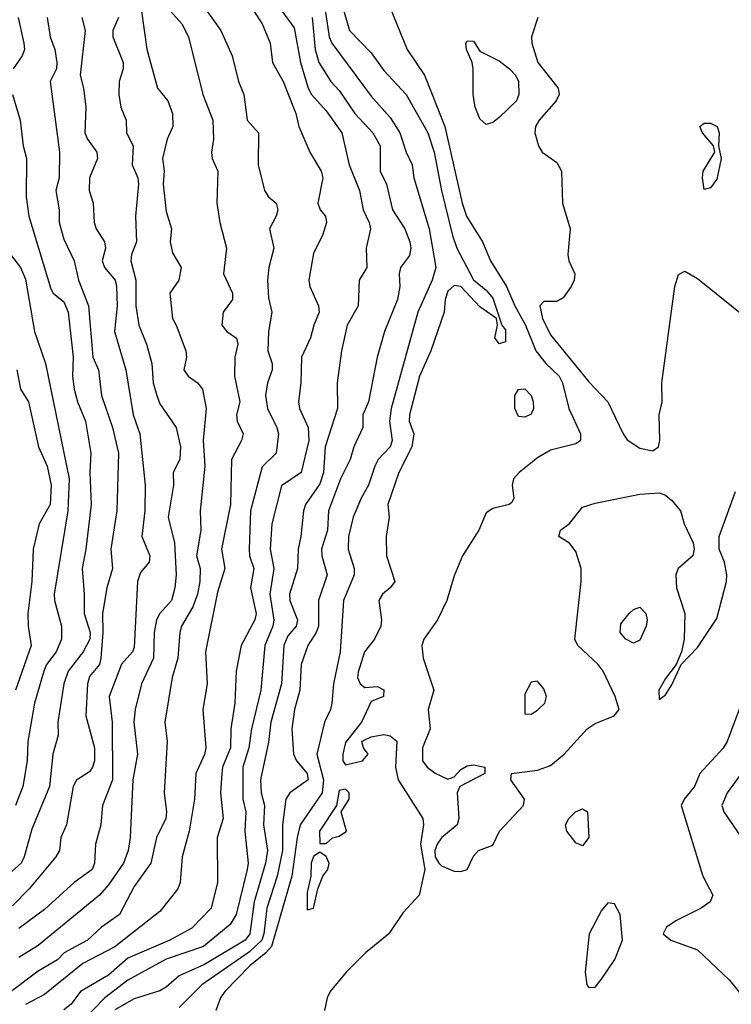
# Model space of a CAD drawing. Header units: metres. Extents: x -51132 to -49532, y -231222 to -229437.
# Tile 37 of 256: x -50774 to -50718, y -230753 to -230676. Entities that reach past the tile are written whole.
import ezdxf

# ---------------------------------------------------------------- set-up
doc = ezdxf.new("R2010")
doc.units = ezdxf.units.M
doc.layers.add('CONTOUR_INDEX', color=1, linetype='Continuous')
doc.layers.add('CONTOUR_INTER', color=3, linetype='Continuous')

msp = doc.modelspace()

# ---------------------------------------------------------------- linework, layer by layer
at = {"layer": 'CONTOUR_INDEX'}
for points, elevation in [([(-50755.897, -230674.259), (-50754.579, -230676.259), (-50753.963, -230677.759), (-50753.778, -230679.259), (-50752.947, -230680.759), (-50751.968, -230683.259), (-50751.711, -230684.259), (-50750.866, -230686.259), (-50749.984, -230687.759), (-50749.858, -230688.259), (-50750.227, -230690.259), (-50750.067, -230690.759), (-50749.639, -230691.259), (-50749.553, -230691.759), (-50749.869, -230692.759), (-50750.58, -230694.161), (-50750.951, -230696.259), (-50750.872, -230696.759), (-50750.185, -230698.259), (-50750.124, -230698.759), (-50750.557, -230699.759), (-50750.811, -230700.759), (-50751.502, -230702.259), (-50751.562, -230704.259), (-50751.755, -230705.759), (-50751.678, -230706.259), (-50750.987, -230707.759), (-50750.929, -230708.759), (-50751.533, -230711.259), (-50753.08, -230712.312), (-50753.832, -230715.259), (-50753.968, -230717.259), (-50753.681, -230718.759), (-50753.985, -230720.759), (-50753.685, -230722.759), (-50753.751, -230723.259), (-50754.375, -230724.759), (-50754.697, -230728.259), (-50755.419, -230731.259), (-50755.638, -230732.759), (-50756.104, -230734.259), (-50756.099, -230736.759), (-50755.855, -230737.759), (-50755.951, -230739.259), (-50755.668, -230741.759), (-50755.76, -230742.259), (-50756.618, -230745.759), (-50757.08, -230746.532), (-50759.171, -230748.259), (-50762.08, -230749.255), (-50765.08, -230750.885), (-50766.882, -230752.259), (-50768.58, -230754.03)], 20), ([(-50744.58, -230675.008), (-50743.273, -230678.259), (-50741.904, -230680.259), (-50740.311, -230684.259), (-50738.962, -230690.259), (-50738.626, -230691.259), (-50737.373, -230693.259), (-50736.743, -230694.759), (-50735.499, -230696.759), (-50734.86, -230698.259), (-50734.014, -230699.759), (-50733.201, -230701.759), (-50732.423, -230702.759), (-50731.38, -230703.759), (-50731.134, -230704.259), (-50730.648, -230706.259), (-50729.724, -230708.259), (-50729.734, -230708.759), (-50730.08, -230709.015), (-50732.08, -230709.511), (-50733.08, -230710.132), (-50734.51, -230711.259), (-50734.948, -230711.759), (-50735.057, -230712.259), (-50734.931, -230713.259), (-50735.08, -230713.601), (-50735.296, -230713.759), (-50736.58, -230714.086), (-50737.08, -230714.412), (-50737.652, -230715.759), (-50738.934, -230717.759), (-50739.58, -230719.328), (-50740.153, -230721.259), (-50740.883, -230722.759), (-50741.972, -230724.259), (-50742.122, -230724.759), (-50742.025, -230725.759), (-50741.186, -230728.259), (-50741.616, -230729.759), (-50741.453, -230731.259), (-50742.065, -230732.759), (-50742.057, -230733.759), (-50741.711, -230734.259), (-50741.08, -230734.742), (-50740.08, -230735.198), (-50739.58, -230735.018), (-50739.08, -230734.433), (-50738.58, -230734.144), (-50738.08, -230734.067), (-50737.199, -230734.259), (-50737.208, -230734.759), (-50739.14, -230735.759), (-50739.369, -230736.259), (-50739.218, -230738.259), (-50739.363, -230738.759), (-50740.58, -230739.769), (-50740.921, -230740.259), (-50741.106, -230740.759), (-50741.084, -230741.259), (-50740.785, -230741.759), (-50740.58, -230741.974), (-50739.58, -230742.37), (-50739.08, -230742.415), (-50738.58, -230742.236), (-50738.08, -230741.217), (-50737.685, -230740.759), (-50736.58, -230740.341), (-50736.044, -230739.259), (-50734.164, -230737.259), (-50734.095, -230736.759), (-50735.172, -230735.259), (-50735.123, -230734.759), (-50733.08, -230734.493), (-50732.08, -230734.14), (-50731.006, -230733.259), (-50729.217, -230731.259), (-50728.58, -230730.856), (-50727.085, -230730.259), (-50726.712, -230729.759), (-50727.016, -230728.759), (-50727.955, -230726.759), (-50728.333, -230726.259), (-50729.935, -230724.759), (-50730.18, -230724.259), (-50729.674, -230719.759), (-50729.662, -230718.759), (-50730.08, -230717.439), (-50730.58, -230716.777), (-50731.412, -230716.259), (-50731.289, -230715.759), (-50730.58, -230715.241), (-50729.58, -230713.967), (-50728.58, -230713.647), (-50725.08, -230712.951), (-50723.58, -230712.861), (-50723.08, -230713.038), (-50722.58, -230713.453), (-50721.909, -230714.259), (-50721.631, -230715.259), (-50720.929, -230716.759), (-50720.839, -230717.259), (-50720.945, -230717.759), (-50722.102, -230718.759), (-50722.282, -230719.259), (-50722.219, -230720.259), (-50721.571, -230722.259), (-50721.641, -230724.259), (-50721.848, -230725.259), (-50722.242, -230726.259), (-50723.08, -230727.336), (-50723.609, -230728.259), (-50723.58, -230728.979), (-50723.08, -230728.618), (-50722.58, -230727.834), (-50721.858, -230726.259), (-50720.58, -230724.925), (-50719.08, -230722.67), (-50718.325, -230719.759), (-50718.296, -230719.259), (-50718.477, -230718.259), (-50718.888, -230717.259), (-50718.907, -230716.259), (-50717.625, -230712.759)], 15), ([(-50768.68, -230675.759), (-50768.405, -230676.759), (-50768.799, -230680.259), (-50768.528, -230681.259), (-50768.354, -230682.759), (-50768.436, -230684.759), (-50768.221, -230685.259), (-50767.502, -230686.259), (-50767.446, -230686.759), (-50768.061, -230688.259), (-50768.099, -230689.259), (-50767.774, -230690.259), (-50767.705, -230691.759), (-50767.54, -230692.259), (-50766.903, -230693.259), (-50766.829, -230693.759), (-50767.069, -230694.759), (-50766.89, -230695.259), (-50766.065, -230696.259), (-50765.97, -230696.759), (-50765.921, -230698.259), (-50766.13, -230700.259), (-50765.233, -230703.259), (-50764.663, -230706.759), (-50764.15, -230708.259), (-50763.726, -230712.259), (-50763.742, -230714.259), (-50763.992, -230716.259), (-50763.352, -230717.759), (-50763.411, -230718.259), (-50764.08, -230719.074), (-50764.311, -230719.759), (-50764.58, -230724.93), (-50764.711, -230725.259), (-50765.58, -230726.214), (-50766.546, -230728.759), (-50766.311, -230730.759), (-50766.276, -230735.259), (-50767.062, -230737.259), (-50767.18, -230738.759), (-50767.597, -230740.259), (-50767.686, -230741.759), (-50767.866, -230742.259), (-50769.264, -230743.259), (-50771.58, -230745.379), (-50773.58, -230746.855)], 25), ([(-50738.689, -230677.759), (-50738.58, -230677.567), (-50738.08, -230677.597), (-50737.58, -230678.386), (-50736.08, -230679.135), (-50735.277, -230679.759), (-50734.799, -230680.259), (-50734.56, -230680.759), (-50734.534, -230681.759), (-50734.731, -230682.259), (-50736.08, -230683.568), (-50736.58, -230683.942), (-50737.08, -230684.107), (-50737.58, -230683.669), (-50737.956, -230682.759), (-50738.111, -230681.759), (-50738.119, -230679.759), (-50738.197, -230679.259), (-50738.641, -230678.259), (-50738.689, -230677.759)], 15), ([(-50717.141, -230729.259), (-50718.26, -230732.259), (-50718.58, -230732.775), (-50720.403, -230734.759), (-50720.834, -230735.759), (-50721.635, -230736.759), (-50721.861, -230737.259), (-50720.172, -230742.759), (-50719.389, -230744.259), (-50719.604, -230744.759), (-50720.294, -230745.259), (-50722.291, -230746.259), (-50723, -230746.759), (-50723.264, -230747.259), (-50722.673, -230747.759), (-50720.58, -230748.504), (-50718.08, -230750.888), (-50716.58, -230752.758)], 15), ([(-50727.58, -230744.85), (-50728.08, -230745.445), (-50729.044, -230747.259), (-50729.371, -230750.259), (-50729.242, -230751.259), (-50729.08, -230751.468), (-50728.58, -230751.434), (-50728.08, -230750.812), (-50727.053, -230749.259), (-50726.453, -230747.759), (-50726.64, -230745.759), (-50727.08, -230744.921), (-50727.58, -230744.85)], 15)]:
    msp.add_lwpolyline(points, dxfattribs=dict(at, elevation=elevation))
at = {"layer": 'CONTOUR_INTER'}
for points, elevation in [([(-50754.471, -230673.259), (-50752.08, -230676.57), (-50751.582, -230679.259), (-50751.005, -230681.259), (-50750.738, -230681.759), (-50749.58, -230683.038), (-50748.351, -230684.759), (-50747.786, -230687.259), (-50746.983, -230689.259), (-50746.697, -230690.759), (-50746.226, -230691.759), (-50746.126, -230692.259), (-50746.471, -230693.759), (-50746.406, -230695.259), (-50747.002, -230696.259), (-50747.095, -230698.259), (-50747.96, -230699.759), (-50748.402, -230701.759), (-50748.717, -230704.259), (-50748.7, -230706.259), (-50749.675, -230709.259), (-50749.798, -230711.259), (-50750.08, -230712.137), (-50751.202, -230713.759), (-50751.365, -230714.259), (-50751.555, -230716.259), (-50751.781, -230717.259), (-50751.833, -230718.759), (-50752.45, -230720.759), (-50752.432, -230721.259), (-50751.828, -230722.759), (-50751.926, -230723.259), (-50752.58, -230724.001), (-50752.884, -230724.759), (-50753.082, -230727.759), (-50753.897, -230730.759), (-50754.08, -230732.303), (-50754.719, -230735.259), (-50754.669, -230736.259), (-50754.403, -230737.259), (-50754.476, -230738.759), (-50754.176, -230740.759), (-50754.322, -230741.759), (-50755.21, -230744.759), (-50755.561, -230747.259), (-50755.917, -230747.759), (-50759.08, -230749.658), (-50761.08, -230750.536), (-50762.08, -230751.43), (-50762.58, -230751.714), (-50764.58, -230752.338), (-50766.08, -230753.193)], 19), ([(-50759.58, -230674.283), (-50757.802, -230676.759), (-50756.935, -230678.759), (-50756.444, -230680.759), (-50756.013, -230681.759), (-50755.759, -230683.759), (-50754.883, -230684.759), (-50754.895, -230687.259), (-50754.392, -230689.259), (-50754.101, -230689.759), (-50753.505, -230690.259), (-50753.375, -230690.759), (-50753.484, -230691.259), (-50754.01, -230692.259), (-50753.673, -230693.759), (-50754.069, -230695.259), (-50754.171, -230696.259), (-50754.08, -230697.626), (-50753.83, -230698.759), (-50754.081, -230700.259), (-50754.153, -230701.759), (-50753.804, -230702.759), (-50753.804, -230703.259), (-50754.176, -230704.259), (-50754.323, -230705.259), (-50754.164, -230706.259), (-50753.431, -230707.759), (-50753.317, -230708.259), (-50753.503, -230709.759), (-50754.58, -230710.813), (-50755.491, -230714.259), (-50755.601, -230717.259), (-50755.573, -230717.759), (-50755.239, -230718.759), (-50755.507, -230720.259), (-50755.06, -230722.259), (-50755.149, -230722.759), (-50756.224, -230724.759), (-50756.626, -230726.759), (-50756.715, -230729.259), (-50757.036, -230731.259), (-50757.058, -230732.759), (-50757.678, -230734.259), (-50757.748, -230734.759), (-50757.844, -230736.259), (-50757.624, -230738.259), (-50758.096, -230739.759), (-50758.078, -230743.259), (-50758.572, -230745.259), (-50760.08, -230746.834), (-50761.8, -230747.759), (-50765.08, -230749.175), (-50766.58, -230750.485), (-50768.764, -230751.759), (-50769.498, -230752.759), (-50770.08, -230753.191)], 21), ([(-50749.871, -230673.759), (-50749.343, -230677.259), (-50749.142, -230677.759), (-50746.08, -230681.9), (-50744.58, -230683.561), (-50743.827, -230684.759), (-50743.345, -230686.259), (-50742.872, -230687.259), (-50742.731, -230688.259), (-50741.547, -230692.259), (-50741.023, -230695.259), (-50741.311, -230696.259), (-50742.425, -230698.759), (-50744.5, -230706.259), (-50744.652, -230707.259), (-50744.438, -230708.759), (-50744.58, -230709.261), (-50745.515, -230710.259), (-50745.794, -230710.759), (-50746.287, -230712.259), (-50746.851, -230713.259), (-50747.475, -230714.759), (-50747.854, -230716.259), (-50747.867, -230717.259), (-50747.403, -230718.759), (-50747.405, -230719.259), (-50748.226, -230721.259), (-50748.492, -230725.259), (-50749.024, -230727.759), (-50749.154, -230729.259), (-50749.249, -230729.759), (-50749.715, -230730.759), (-50750.305, -230733.259), (-50749.796, -230735.259), (-50749.9, -230736.259), (-50751.619, -230738.759), (-50751.863, -230739.759), (-50752.271, -230742.759), (-50753.868, -230748.259), (-50754.295, -230748.759), (-50755.548, -230749.759), (-50757.503, -230751.759), (-50757.829, -230752.259), (-50758.215, -230753.259)], 17), ([(-50748.497, -230674.259), (-50747.773, -230676.759), (-50746.08, -230678.503), (-50745.08, -230679.888), (-50743.329, -230681.759), (-50741.644, -230684.759), (-50741.153, -230686.259), (-50740.577, -230689.259), (-50739.734, -230692.759), (-50739.385, -230693.759), (-50738.08, -230696.217), (-50737.08, -230697.027), (-50736.58, -230697.658), (-50735.864, -230699.759), (-50735.58, -230700.13), (-50735.58, -230701.061), (-50736.08, -230701.234), (-50736.412, -230700.759), (-50736.199, -230699.759), (-50736.279, -230699.259), (-50737.58, -230698.342), (-50739.08, -230696.751), (-50739.58, -230696.676), (-50740.08, -230697.125), (-50740.297, -230697.759), (-50740.377, -230698.759), (-50741.404, -230701.759), (-50742.292, -230703.759), (-50743.084, -230706.759), (-50743.111, -230707.259), (-50742.752, -230708.259), (-50742.909, -230709.259), (-50743.917, -230711.259), (-50744.773, -230713.759), (-50744.671, -230714.759), (-50744.904, -230716.259), (-50744.871, -230717.759), (-50744.231, -230719.759), (-50744.595, -230720.259), (-50745.198, -230720.759), (-50745.475, -230721.259), (-50745.257, -230722.759), (-50745.32, -230723.259), (-50745.819, -230724.259), (-50746.588, -230725.259), (-50747.08, -230726.846), (-50747.136, -230727.259), (-50746.931, -230727.759), (-50746.58, -230728.039), (-50745.58, -230727.958), (-50745.08, -230728.225), (-50745.1, -230728.759), (-50746.08, -230729.145), (-50746.828, -230730.759), (-50748.08, -230732.333), (-50748.291, -230733.259), (-50748.292, -230733.759), (-50748.08, -230734.075), (-50746.746, -230733.759), (-50746.316, -230733.259), (-50746.679, -230732.759), (-50746.796, -230732.259), (-50746.58, -230732.119), (-50746.08, -230731.892), (-50745.08, -230731.724), (-50744.58, -230731.806), (-50744.08, -230732.226), (-50744.162, -230734.259), (-50743.972, -230735.259), (-50742.042, -230738.259), (-50741.987, -230738.759), (-50742.219, -230740.259), (-50741.872, -230742.259), (-50742.326, -230744.259), (-50743.58, -230745.597), (-50744.706, -230747.259), (-50746.521, -230748.759), (-50748.025, -230750.259), (-50749.264, -230751.759), (-50749.519, -230752.259), (-50749.715, -230753.259)], 16), ([(-50764.004, -230675.259), (-50763.58, -230678.217), (-50762.758, -230681.259), (-50761.962, -230682.259), (-50761.577, -230683.259), (-50761.57, -230684.259), (-50761.996, -230685.259), (-50762.364, -230686.759), (-50762.248, -230687.759), (-50762.31, -230688.759), (-50762.08, -230690.907), (-50761.664, -230692.259), (-50761.77, -230693.259), (-50761.58, -230694.118), (-50760.902, -230695.259), (-50761.102, -230696.259), (-50761.796, -230697.259), (-50761.601, -230699.259), (-50761.295, -230699.759), (-50760.544, -230701.759), (-50760.487, -230702.259), (-50760.704, -230703.259), (-50760.352, -230703.759), (-50759.627, -230704.259), (-50759.243, -230704.759), (-50758.96, -230706.259), (-50759.196, -230708.759), (-50759.075, -230710.759), (-50759.433, -230714.259), (-50759.373, -230715.759), (-50759.713, -230717.759), (-50759.416, -230718.759), (-50759.441, -230719.759), (-50759.632, -230720.759), (-50760.009, -230721.759), (-50760.888, -230723.259), (-50761.017, -230723.759), (-50761.169, -230725.759), (-50761.617, -230727.259), (-50762.178, -230730.759), (-50761.997, -230732.259), (-50762.238, -230736.259), (-50762.047, -230737.759), (-50762.098, -230738.259), (-50762.829, -230739.759), (-50763.287, -230741.759), (-50764.58, -230743.578), (-50765.726, -230745.759), (-50767.137, -230746.759), (-50768.235, -230747.759), (-50770.046, -230748.759), (-50770.58, -230749.289), (-50772.08, -230750.189), (-50774.183, -230751.759)], 23), ([(-50771.371, -230675.759), (-50771.142, -230677.259), (-50770.775, -230678.259), (-50770.618, -230679.259), (-50770.652, -230679.759), (-50771.145, -230680.759), (-50770.405, -230686.259), (-50770.45, -230688.259), (-50770.687, -230689.259), (-50770.428, -230690.759), (-50770.448, -230691.759), (-50770.08, -230693.065), (-50769.26, -230694.759), (-50768.93, -230696.259), (-50768.157, -230698.259), (-50767.821, -230702.259), (-50767.371, -230703.259), (-50767.123, -230705.259), (-50766.275, -230707.759), (-50765.804, -230709.759), (-50765.932, -230714.259), (-50766.411, -230717.259), (-50766.276, -230718.759), (-50766.725, -230720.259), (-50767.043, -230722.259), (-50767.017, -230723.759), (-50767.186, -230725.759), (-50767.282, -230726.259), (-50768.08, -230727.184), (-50768.22, -230727.759), (-50768.358, -230730.259), (-50767.682, -230732.759), (-50767.689, -230733.759), (-50767.84, -230734.259), (-50768.08, -230734.629), (-50769.08, -230735.284), (-50769.349, -230735.759), (-50769.861, -230738.759), (-50770.3, -230739.759), (-50770.42, -230740.759), (-50770.704, -230741.259), (-50772.782, -230743.759), (-50774.08, -230745.072)], 26), ([(-50773.636, -230675.759), (-50773.189, -230677.759), (-50773.156, -230678.259), (-50773.327, -230678.759), (-50774.02, -230679.759)], 27), ([(-50765.812, -230675.759), (-50766.236, -230676.759), (-50766.253, -230677.259), (-50765.451, -230679.259), (-50765.432, -230679.759), (-50765.761, -230680.759), (-50765.777, -230681.759), (-50765.631, -230682.759), (-50765.214, -230683.759), (-50765.183, -230684.759), (-50764.663, -230685.759), (-50764.727, -230687.259), (-50764.302, -230688.259), (-50764.231, -230688.759), (-50764.467, -230691.259), (-50764.392, -230693.259), (-50764.782, -230694.259), (-50764.847, -230694.759), (-50764.462, -230696.259), (-50764.456, -230698.259), (-50764.208, -230699.759), (-50763.616, -230701.259), (-50763.193, -230702.759), (-50763.087, -230704.259), (-50762.819, -230705.259), (-50762.58, -230705.915), (-50761.296, -230707.759), (-50760.96, -230709.259), (-50761.026, -230710.259), (-50761.527, -230711.259), (-50761.511, -230712.259), (-50761.916, -230714.759), (-50761.42, -230716.759), (-50761.309, -230719.259), (-50761.397, -230720.259), (-50761.675, -230721.259), (-50762.585, -230722.259), (-50762.842, -230722.759), (-50763.008, -230723.759), (-50763.084, -230725.759), (-50764.014, -230727.759), (-50764.506, -230729.759), (-50764.613, -230730.759), (-50764.323, -230733.259), (-50764.684, -230735.259), (-50764.899, -230739.759), (-50765.057, -230740.759), (-50765.422, -230741.759), (-50766.58, -230743.456), (-50767.281, -230744.259), (-50772.08, -230748.19), (-50773.58, -230749.113)], 24), ([(-50761.751, -230675.259), (-50760.867, -230676.259), (-50760.335, -230677.259), (-50759.21, -230681.759), (-50758.439, -230683.759), (-50758.385, -230685.259), (-50758.546, -230686.259), (-50758.488, -230686.759), (-50758.057, -230687.759), (-50758.119, -230690.259), (-50757.88, -230691.759), (-50757.36, -230693.759), (-50757.607, -230695.759), (-50756.894, -230697.259), (-50756.899, -230697.759), (-50757.634, -230698.759), (-50757.747, -230699.759), (-50757.353, -230700.259), (-50756.58, -230700.786), (-50756.491, -230701.259), (-50756.731, -230702.259), (-50756.753, -230703.759), (-50756.32, -230705.759), (-50756.584, -230706.759), (-50756.533, -230707.259), (-50756.081, -230708.259), (-50756.211, -230708.759), (-50756.974, -230710.259), (-50757.058, -230713.759), (-50757.766, -230717.259), (-50757.494, -230718.759), (-50758.08, -230720.609), (-50759.018, -230725.259), (-50758.881, -230727.759), (-50759.23, -230729.759), (-50758.978, -230732.759), (-50759.08, -230733.276), (-50759.773, -230734.759), (-50759.861, -230736.759), (-50760.284, -230739.259), (-50760.825, -230741.259), (-50760.987, -230743.259), (-50761.184, -230743.759), (-50762.58, -230745.512), (-50766.08, -230748.279), (-50768.58, -230749.585), (-50771.58, -230752.008), (-50773.08, -230752.792)], 22), ([(-50750.674, -230675.759), (-50750.436, -230678.259), (-50750.161, -230679.259), (-50749.224, -230680.759), (-50748.58, -230681.458), (-50747.34, -230683.259), (-50745.94, -230684.759), (-50745.369, -230685.759), (-50745.368, -230687.759), (-50744.879, -230688.759), (-50744.403, -230690.759), (-50743.454, -230692.259), (-50743.047, -230693.259), (-50742.97, -230693.759), (-50743.08, -230694.341), (-50743.782, -230695.259), (-50743.898, -230695.759), (-50743.834, -230696.759), (-50744.021, -230697.759), (-50745.034, -230700.259), (-50745.601, -230702.259), (-50746.282, -230705.759), (-50746.715, -230706.759), (-50746.718, -230707.759), (-50747.434, -230709.259), (-50747.724, -230710.259), (-50748.474, -230711.759), (-50749.402, -230714.259), (-50749.49, -230715.759), (-50749.941, -230717.259), (-50749.922, -230717.759), (-50749.498, -230719.259), (-50750.188, -230721.259), (-50750.196, -230723.259), (-50750.358, -230723.759), (-50751.015, -230724.759), (-50751.536, -230726.259), (-50751.641, -230728.259), (-50752.056, -230729.759), (-50752.266, -230731.259), (-50752.127, -230733.259), (-50751.916, -230733.759), (-50751.071, -230734.759), (-50750.998, -230735.259), (-50752.424, -230736.259), (-50752.732, -230736.759), (-50752.991, -230738.759), (-50752.986, -230740.759), (-50753.412, -230742.759), (-50754.215, -230745.259), (-50754.449, -230747.259), (-50754.616, -230747.759), (-50755.58, -230748.676), (-50759.304, -230751.259), (-50761.08, -230753.026)], 18), ([(-50733.055, -230675.759), (-50733.555, -230677.259), (-50733.516, -230677.759), (-50733.061, -230679.259), (-50731.467, -230681.259), (-50731.379, -230681.759), (-50731.616, -230682.259), (-50732.95, -230683.759), (-50733.233, -230684.259), (-50733.297, -230684.759), (-50733.015, -230685.759), (-50732.719, -230686.259), (-50731.58, -230687.072), (-50731.198, -230687.759), (-50731.137, -230690.259), (-50730.541, -230692.259), (-50730.707, -230694.259), (-50730.647, -230694.759), (-50730.175, -230695.759), (-50730.228, -230696.259), (-50730.46, -230696.759), (-50731.08, -230697.643), (-50731.58, -230697.909), (-50732.58, -230697.914), (-50732.894, -230698.259), (-50732.68, -230699.259), (-50732.08, -230700.516), (-50729.08, -230704.186), (-50727.579, -230705.759), (-50726.404, -230708.259), (-50726.08, -230708.716), (-50725.08, -230709.373), (-50724.08, -230709.583), (-50723.643, -230709.259), (-50723.532, -230708.759), (-50723.579, -230706.759), (-50723.337, -230705.759), (-50723.375, -230704.259), (-50722.355, -230696.759), (-50722.08, -230695.813), (-50721.58, -230695.557), (-50720.58, -230696.133), (-50713.547, -230701.759)], 14), ([(-50774.071, -230681.759), (-50773.496, -230683.759), (-50773.256, -230685.759), (-50772.989, -230686.759), (-50773.005, -230689.759), (-50772.813, -230691.259), (-50771.08, -230696.94), (-50770.898, -230697.259), (-50770.08, -230697.934), (-50769.736, -230698.759), (-50769.342, -230702.259), (-50769.392, -230703.759), (-50769.272, -230704.759), (-50769.009, -230705.759), (-50768.381, -230707.259), (-50767.953, -230709.759), (-50768.043, -230711.259), (-50767.94, -230713.759), (-50768.348, -230717.259), (-50768.651, -230718.759), (-50768.479, -230720.759), (-50768.499, -230722.259), (-50768.02, -230723.759), (-50768.038, -230724.259), (-50768.561, -230725.259), (-50769.723, -230726.759), (-50770.075, -230727.759), (-50770.546, -230730.759), (-50770.513, -230731.759), (-50770.939, -230733.259), (-50771.194, -230735.759), (-50772.58, -230739.105), (-50773.166, -230741.259), (-50773.414, -230741.759), (-50774.58, -230742.797)], 27), ([(-50720.401, -230684.259), (-50720.08, -230684.008), (-50719.58, -230683.999), (-50719.042, -230684.259), (-50718.884, -230684.759), (-50718.943, -230685.759), (-50718.734, -230686.759), (-50719.08, -230688.378), (-50719.58, -230689.048), (-50720.08, -230689.178), (-50720.209, -230688.259), (-50720.148, -230687.759), (-50719.241, -230686.259), (-50719.341, -230685.759), (-50720.21, -230684.759), (-50720.401, -230684.259)], 14), ([(-50774.251, -230694.259), (-50773.455, -230695.259), (-50773.08, -230696.183), (-50772.377, -230700.259), (-50771.517, -230702.759), (-50769.67, -230711.759), (-50769.762, -230714.259), (-50770.822, -230720.759), (-50770.814, -230721.259), (-50770.25, -230723.259), (-50770.245, -230724.259), (-50770.673, -230725.259), (-50771.417, -230726.259), (-50771.639, -230726.759), (-50772.354, -230729.259), (-50772.889, -230732.259), (-50772.941, -230733.759), (-50773.273, -230735.759), (-50773.86, -230737.259)], 28), ([(-50773.732, -230703.259), (-50773.459, -230704.759), (-50772.838, -230705.759), (-50772.046, -230709.259), (-50771.372, -230710.759), (-50771.064, -230712.259), (-50771.148, -230713.759), (-50771.99, -230715.259), (-50772.478, -230717.259), (-50772.579, -230719.759), (-50772.876, -230722.259), (-50772.871, -230723.259), (-50772.625, -230724.759), (-50773.859, -230728.259)], 29), ([(-50734.384, -230704.759), (-50734.08, -230704.747), (-50733.58, -230705.248), (-50733.432, -230705.759), (-50733.401, -230706.259), (-50733.58, -230706.721), (-50734.08, -230706.946), (-50734.58, -230706.895), (-50734.86, -230706.259), (-50734.86, -230705.259), (-50734.58, -230704.779), (-50734.384, -230704.759)], 16), ([(-50725.93, -230722.259), (-50725.58, -230721.951), (-50725.08, -230721.764), (-50724.635, -230722.259), (-50724.513, -230722.759), (-50724.605, -230723.259), (-50725.08, -230724.343), (-50725.58, -230724.581), (-50726.183, -230724.259), (-50726.625, -230723.759), (-50726.58, -230723.067), (-50725.93, -230722.259)], 16), ([(-50733.58, -230727.626), (-50734.08, -230728.558), (-50734.08, -230730.099), (-50733.58, -230730.124), (-50733.08, -230729.817), (-50732.522, -230729.259), (-50732.38, -230728.759), (-50732.58, -230728.159), (-50733.08, -230727.562), (-50733.58, -230727.626)], 14), ([(-50717.08, -230734.617), (-50718.263, -230736.259), (-50718.69, -230737.259), (-50718.536, -230737.759), (-50717.08, -230739.868)], 14), ([(-50748.58, -230736.071), (-50748.777, -230737.259), (-50750.114, -230739.259), (-50750.08, -230740.214), (-50749.58, -230740.206), (-50749.08, -230739.788), (-50748.58, -230739.65), (-50748.011, -230739.259), (-50748.405, -230737.759), (-50747.782, -230736.759), (-50747.798, -230736.259), (-50748.08, -230735.98), (-50748.58, -230736.071)], 16), ([(-50730.122, -230737.759), (-50729.58, -230737.516), (-50729.19, -230737.759), (-50729.08, -230739.759), (-50729.58, -230740.394), (-50730.08, -230740.164), (-50730.798, -230739.259), (-50730.901, -230738.759), (-50730.644, -230738.259), (-50730.122, -230737.759)], 16), ([(-50750.58, -230741.238), (-50750.758, -230741.759), (-50750.786, -230742.759), (-50751.08, -230744.055), (-50751.08, -230745.404), (-50750.58, -230745.253), (-50750.234, -230743.759), (-50749.841, -230742.759), (-50749.465, -230742.259), (-50749.347, -230741.759), (-50749.58, -230741.221), (-50750.08, -230740.891), (-50750.58, -230741.238)], 16)]:
    msp.add_lwpolyline(points, dxfattribs=dict(at, elevation=elevation))

doc.saveas('drawing.dxf')
